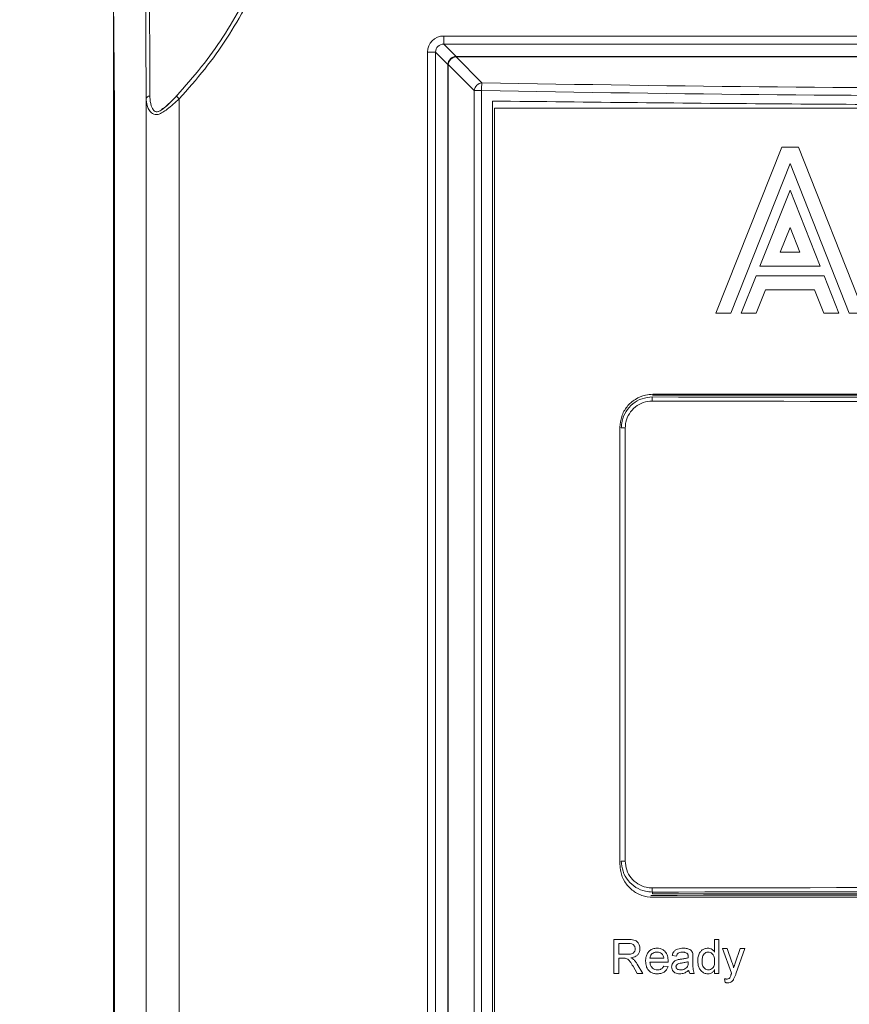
# Model space of a CAD drawing. Header units: millimetres. Extents: x 0 to 2100, y 0 to 1485.
# Tile 46 of 118: x 293 to 356, y 1172 to 1246. Entities that reach past the tile are written whole.
import ezdxf

# ---------------------------------------------------------------- set-up
doc = ezdxf.new("R2010")
doc.units = ezdxf.units.MM
doc.header["$LTSCALE"] = 5
doc.styles.add('SLDTEXTSTYLE1', font='TXT', dxfattribs={"width": 0.75})
doc.dimstyles.new('SLDDIMSTYLE0', dxfattribs={"dimtxt": 12.5, "dimasz": 15, "dimexe": 0, "dimexo": 0.0625, "dimgap": 3.125, "dimtad": 1, "dimdec": 0, "dimlfac": 0.8, "dimrnd": 1e-09, "dimzin": 12, "dimdsep": 46, "dimtxsty": 'SLDTEXTSTYLE1', "dimblk1": 'CLOSED', "dimblk2": 'CLOSED', "dimsah": 1, "dimcen": 0.09, "dimadec": 0, "dimazin": 3, "dimtfac": 1, "dimtofl": 0, "dimtmove": 0, "dimatfit": 3, "dimldrblk": 'CLOSED', "dimfxl": 0, "dimfrac": 2, "dimtolj": 1, "dimtzin": 12, "dimarcsym": 0})

# ---------------------------------------------------------------- blocks, each defined once
blk = doc.blocks.new('_CLOSED')
at = {"color": 0, "linetype": 'ByBlock', "lineweight": -2}
for p, q in [((-1, 0.166667), (0, 0)), ((-1, 0.166667), (-1, -0.166667)), ((0, 0), (-1, -0.166667)), ((0, 0), (-1, 0))]:
    blk.add_line(p, q, dxfattribs=at)
blk = doc.blocks.new('_D')
at = {"color": 7, "linetype": 'Continuous', "lineweight": 0}
for p, q in [((301.238, 1337.425), (244.988, 1337.425)), ((249.988, 753.622), (249.988, 1337.425)), ((315.85, 753.622), (244.988, 753.622))]:
    blk.add_line(p, q, dxfattribs=at)
at = {"color": 7, "linetype": 'Continuous', "lineweight": 0, "xscale": 15, "yscale": 15}
for p, rotation in [((249.988, 1337.425, -164.067), 90.0000000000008), ((249.988, 753.622, -164.067), 270.0000000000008)]:
    blk.add_blockref('_CLOSED', p, dxfattribs=dict(at, rotation=rotation))
at = {"color": 7, "linetype": 'Continuous', "lineweight": 0, "insert": (233.875, 1031.669), "char_height": 12.5, "attachment_point": 1, "rotation": 90, "style": 'SLDTEXTSTYLE1'}
blk.add_mtext('467', dxfattribs=at)

msp = doc.modelspace()

# ---------------------------------------------------------------- linework, layer by layer
at = {"color": 7, "linetype": 'Continuous', "lineweight": 15}
for p, q in [((299.988, 1249.559), (300.049, 1242.62)), ((299.989, 1053.761), (299.989, 1247.869)), ((300.054, 1240.66), (299.991, 1247.866)), ((325.033, 1244.63), (325.033, 1245.245)), ((325.033, 1245.245), (420.494, 1245.245)), ((325.033, 1244.63), (325.967, 1243.695)), ((420.494, 1244.63), (325.033, 1244.63)), ((323.802, 1070.176), (323.802, 1244.014)), ((324.417, 1244.014), (323.802, 1244.014)), ((325.351, 1243.08), (324.417, 1244.014)), ((324.417, 1244.014), (324.417, 1070.176)), ((325.967, 1243.671), (325.967, 1243.695)), ((325.967, 1243.695), (419.56, 1243.695)), ((419.56, 1243.671), (325.967, 1243.671)), ((325.967, 1243.671), (327.934, 1241.704)), ((325.351, 1243.08), (325.376, 1243.08)), ((325.351, 1070.976), (325.351, 1243.08)), ((327.343, 1241.113), (325.376, 1243.08)), ((325.376, 1243.08), (325.376, 1070.976)), ((327.343, 1241.113), (327.9, 1241.113)), ((327.343, 1077.53), (327.343, 1241.113)), ((327.9, 1241.113), (327.9, 1077.53)), ((302.477, 795.69), (302.477, 1240.486)), ((304.759, 1240.691), (304.977, 1240.486)), ((304.977, 1240.486), (304.977, 795.69)), ((300.059, 1239.756), (300.059, 1060.874)), ((328.73, 1078.688), (328.73, 1240.316)), ((328.889, 1078.835), (328.889, 1239.774)), ((416.639, 1239.774), (328.889, 1239.774)), ((345.674, 1224.231), (350.661, 1236.831)), ((350.661, 1236.831), (351.921, 1236.831)), ((351.921, 1236.831), (356.909, 1224.231)), ((351.291, 1235.569), (346.803, 1224.231)), ((355.779, 1224.231), (351.291, 1235.569)), ((349.006, 1227.801), (351.291, 1233.572)), ((351.291, 1233.572), (353.576, 1227.801)), ((350.551, 1228.851), (351.291, 1230.719)), ((351.291, 1230.719), (352.031, 1228.851)), ((352.031, 1228.851), (350.551, 1228.851)), ((353.576, 1227.801), (349.006, 1227.801)), ((347.593, 1224.231), (348.715, 1227.066)), ((348.715, 1227.066), (353.867, 1227.066)), ((353.867, 1227.066), (354.989, 1224.231)), ((349.429, 1226.016), (348.723, 1224.231)), ((353.153, 1226.016), (349.429, 1226.016)), ((353.86, 1224.231), (353.153, 1226.016)), ((346.803, 1224.231), (345.674, 1224.231)), ((348.723, 1224.231), (347.593, 1224.231)), ((354.989, 1224.231), (353.86, 1224.231)), ((356.909, 1224.231), (355.779, 1224.231)), ((404.676, 1218.02), (340.851, 1218.02)), ((404.639, 1218.087), (340.889, 1218.087)), ((338.389, 1215.587), (338.389, 1182.462)), ((338.795, 1215.535), (338.495, 1215.535)), ((338.795, 1215.535), (338.795, 1182.71)), ((338.795, 1182.71), (338.495, 1182.71)), ((340.851, 1180.359), (340.851, 1180.226)), ((340.851, 1180.226), (404.676, 1180.226)), ((340.889, 1179.962), (404.639, 1179.962)), ((339.049, 1176.763), (337.935, 1176.763)), ((337.935, 1176.763), (337.935, 1174.194)), ((338.297, 1175.643), (338.297, 1176.466)), ((338.297, 1176.466), (339.063, 1176.466)), ((345.903, 1176.763), (345.574, 1176.763)), ((345.574, 1176.763), (345.574, 1175.814)), ((345.903, 1174.194), (345.903, 1176.763)), ((338.985, 1175.643), (338.297, 1175.643)), ((342.347, 1175.544), (342.676, 1175.511)), ((346.515, 1176.071), (346.167, 1176.071)), ((346.167, 1176.071), (346.858, 1174.21)), ((346.883, 1175.041), (346.515, 1176.071)), ((347.517, 1176.071), (347.134, 1174.977)), ((347.191, 1174.15), (347.863, 1176.071)), ((347.863, 1176.071), (347.517, 1176.071)), ((338.297, 1174.194), (338.297, 1175.347)), ((338.297, 1175.347), (338.668, 1175.347)), ((339.386, 1174.736), (339.706, 1174.194)), ((340.121, 1174.194), (339.699, 1174.903)), ((341.721, 1175.347), (340.668, 1175.347)), ((340.668, 1175.05), (342.049, 1175.05)), ((342.04, 1174.721), (341.718, 1174.754)), ((343.565, 1175.083), (343.564, 1174.988)), ((343.928, 1175.009), (343.928, 1175.411)), ((337.935, 1174.194), (338.297, 1174.194)), ((339.706, 1174.194), (340.121, 1174.194)), ((343.697, 1174.194), (344.026, 1174.194)), ((345.574, 1174.478), (345.574, 1174.194)), ((345.574, 1174.194), (345.903, 1174.194)), ((346.331, 1173.794), (346.364, 1173.507))]:
    msp.add_line(p, q, dxfattribs=at)
at = {"color": 8, "linetype": 'Continuous', "lineweight": 15}
msp.add_line((300.058, 1240.692), (300.054, 1240.66), dxfattribs=at)
at = {"color": 7, "linetype": 'Continuous', "lineweight": 15}
for centre, radius, start, end in [((325.989, 1243.058), 0.638, 91.99808, 178.00192), ((326.048, 1242.999), 0.676, 96.84568, 173.15432), ((328.015, 1241.032), 0.676, 96.84568, 173.15432), ((333.194, 1241.103), 5.294, 173.48695, 179.89399), ((302.731, 1240.432), 0.26, 85.24812, 167.94477), ((343.125, 1217.643), 2.287, 173.8719, 181.70201), ((343.125, 1180.603), 2.287, 178.29799, 186.1281)]:
    msp.add_arc(centre, radius, start, end, dxfattribs=at)
for centre, major_axis, ratio, start_param, end_param in [((325.071, 1243.976), (-0.911, 0.911), 0.970288, 5.512866, 7.053504), ((325.071, 1243.976), (0.482, -0.482), 0.916626, 2.371274, 3.911912), ((300.024, 1239.756), (0, 4.05), 0.008727, 4.712389, 5.497787), ((372.764, 1524.13), (820.85, 0), 0.345302, 4.657707, 4.767071), ((372.764, 1524.721), (820.225, 0), 0.345565, 4.657707, 4.767071), ((372.764, 1260.88), (827.25, 0), 0.052388, 4.673788, 4.75099), ((372.764, 1261.192), (826.937, 0), 0.052408, 4.673788, 4.75099), ((372.764, 1137.366), (827.25, 0), 0.052388, 1.532196, 1.609397), ((372.764, 1137.154), (820.225, 0), 0.052408, 1.531742, 1.609851), ((372.764, 1137.053), (826.937, 0), 0.052408, 1.532196, 1.609397)]:
    msp.add_ellipse(centre, major_axis=major_axis, ratio=ratio, start_param=start_param, end_param=end_param, dxfattribs=at)
at = {"color": 8, "linetype": 'Continuous', "lineweight": 15}
msp.add_ellipse((300.032, 1238.185), major_axis=(0, 3.5), ratio=0.008727, start_param=5.198421, end_param=5.497787, dxfattribs=at)
at = {"color": 7, "linetype": 'Continuous', "lineweight": 15}
for points, knots in [([(313.263, 1256.255), (312.957, 1255.048), (312.193, 1252.038), (310.143, 1247.432), (307.565, 1243.398), (305.636, 1241.227), (304.977, 1240.486)], [0, 0, 0, 0, 0.2071828, 0.516646, 0.8350404, 1, 1, 1, 1]), ([(304.759, 1240.691), (305.411, 1241.425), (307.286, 1243.538), (309.862, 1247.524), (311.665, 1251.639), (312.54, 1254.515), (312.801, 1255.593), (312.888, 1255.955)], [0, 0, 0, 0, 0.1684414, 0.4844893, 0.8096748, 0.9360814, 1, 1, 1, 1]), ([(302.477, 1240.486), (302.472, 1241.227), (302.455, 1243.358), (302.432, 1247.383), (302.416, 1251.593), (302.41, 1254.217), (302.408, 1255.002)], [0, 0, 0, 0, 0.177664, 0.51095, 0.853877, 1, 1, 1, 1]), ([(302.702, 1255.077), (302.704, 1254.3), (302.71, 1251.75), (302.724, 1247.574), (302.746, 1243.577), (302.751, 1241.425), (302.753, 1240.691)], [0, 0, 0, 0, 0.14613, 0.479439, 0.822364, 1, 1, 1, 1]), ([(304.977, 1240.486), (304.677, 1240.21), (304.265, 1239.833), (303.725, 1239.448), (303.406, 1239.295), (303.139, 1239.276), (302.9, 1239.368), (302.623, 1239.676), (302.494, 1240.094), (302.481, 1240.408), (302.477, 1240.486)], [0, 0, 0, 0, 0.260238, 0.356024, 0.454887, 0.522332, 0.589189, 0.701894, 0.926438, 1, 1, 1, 1]), ([(302.753, 1240.691), (302.755, 1240.614), (302.763, 1240.306), (302.854, 1239.905), (303.045, 1239.59), (303.214, 1239.494), (303.331, 1239.501), (303.485, 1239.546), (303.692, 1239.672), (304.152, 1240.055), (304.501, 1240.42), (304.759, 1240.691)], [0, 0, 0, 0, 0.078364, 0.31294, 0.422026, 0.480978, 0.531792, 0.538667, 0.629635, 0.725535, 1, 1, 1, 1]), ([(304.763, 1240.699), (304.729, 1240.662), (304.493, 1240.405), (304.118, 1240.019), (303.773, 1239.765), (303.646, 1239.671)], [0, 0, 0, 0, 0.095452, 0.667678, 1, 1, 1, 1]), ([(328.73, 1240.316), (336.063, 1240.233), (350.728, 1240.066), (372.752, 1240.003), (394.783, 1240.066), (409.457, 1240.233), (416.797, 1240.316)], [0, 0, 0, 0, 0.249927, 0.499853, 0.749831, 1, 1, 1, 1]), ([(338.389, 1215.587), (338.416, 1215.867), (338.471, 1216.429), (338.902, 1217.178), (339.535, 1217.743), (340.238, 1218.044), (340.704, 1218.074), (340.889, 1218.087)], [0, 0, 0, 0, 0.214469, 0.428935, 0.64349, 0.858221, 1, 1, 1, 1]), ([(338.495, 1215.535), (338.507, 1215.71), (338.536, 1216.147), (338.819, 1216.809), (339.352, 1217.405), (340.057, 1217.81), (340.586, 1217.861), (340.851, 1217.887)], [0, 0, 0, 0, 0.141723, 0.356123, 0.570694, 0.785343, 1, 1, 1, 1]), ([(340.839, 1217.575), (340.609, 1217.553), (340.15, 1217.508), (339.538, 1217.158), (339.076, 1216.64), (338.83, 1216.066), (338.805, 1215.687), (338.795, 1215.535)], [0, 0, 0, 0, 0.214686, 0.429358, 0.643929, 0.858303, 1, 1, 1, 1]), ([(340.889, 1179.962), (340.607, 1179.989), (340.045, 1180.045), (339.295, 1180.476), (338.73, 1181.111), (338.431, 1181.814), (338.401, 1182.278), (338.389, 1182.462)], [0, 0, 0, 0, 0.214906, 0.429815, 0.644659, 0.85934, 1, 1, 1, 1]), ([(340.851, 1180.359), (340.675, 1180.371), (340.236, 1180.399), (339.574, 1180.682), (338.978, 1181.214), (338.573, 1181.918), (338.521, 1182.446), (338.495, 1182.71)], [0, 0, 0, 0, 0.1429317, 0.3573858, 0.5716517, 0.785823, 1, 1, 1, 1]), ([(338.795, 1182.71), (338.817, 1182.481), (338.862, 1182.023), (339.214, 1181.412), (339.731, 1180.951), (340.306, 1180.706), (340.687, 1180.681), (340.839, 1180.671)], [0, 0, 0, 0, 0.21414, 0.428293, 0.642568, 0.85705, 1, 1, 1, 1]), ([(339.91, 1176.07), (339.901, 1176.167), (339.883, 1176.337), (339.765, 1176.538), (339.621, 1176.666), (339.381, 1176.755), (339.186, 1176.759), (339.049, 1176.763)], [0, 0, 0, 0, 0.227793, 0.401835, 0.539885, 0.677756, 1, 1, 1, 1]), ([(339.063, 1176.466), (339.138, 1176.463), (339.255, 1176.457), (339.401, 1176.389), (339.487, 1176.297), (339.54, 1176.184), (339.545, 1176.103), (339.548, 1176.062)], [0, 0, 0, 0, 0.312638, 0.487299, 0.662951, 0.829785, 1, 1, 1, 1]), ([(339.548, 1176.062), (339.541, 1176.001), (339.53, 1175.897), (339.45, 1175.772), (339.34, 1175.689), (339.178, 1175.648), (339.056, 1175.645), (338.985, 1175.643)], [0, 0, 0, 0, 0.229564, 0.385101, 0.541233, 0.734744, 1, 1, 1, 1]), ([(339.229, 1175.38), (339.36, 1175.407), (339.56, 1175.45), (339.772, 1175.629), (339.88, 1175.815), (339.907, 1175.97), (339.91, 1176.055), (339.91, 1176.07)], [0, 0, 0, 0, 0.368489, 0.564546, 0.760629, 0.959147, 1, 1, 1, 1]), ([(341.206, 1176.104), (341.099, 1176.095), (340.903, 1176.08), (340.652, 1175.932), (340.473, 1175.729), (340.356, 1175.448), (340.345, 1175.237), (340.338, 1175.117)], [0, 0, 0, 0, 0.21513, 0.394773, 0.574206, 0.757341, 1, 1, 1, 1]), ([(340.668, 1175.347), (340.677, 1175.405), (340.694, 1175.514), (340.786, 1175.648), (340.911, 1175.745), (341.056, 1175.8), (341.158, 1175.805), (341.204, 1175.808)], [0, 0, 0, 0, 0.2247544, 0.4168174, 0.6081659, 0.8237917, 1, 1, 1, 1]), ([(341.204, 1175.808), (341.242, 1175.806), (341.336, 1175.801), (341.479, 1175.755), (341.562, 1175.684), (341.601, 1175.65)], [0, 0, 0, 0, 0.256512, 0.650716, 1, 1, 1, 1]), ([(342.051, 1175.135), (342.043, 1175.266), (342.029, 1175.492), (341.89, 1175.784), (341.689, 1175.98), (341.448, 1176.09), (341.282, 1176.099), (341.206, 1176.104)], [0, 0, 0, 0, 0.271321, 0.464146, 0.65773, 0.842398, 1, 1, 1, 1]), ([(341.601, 1175.65), (341.619, 1175.628), (341.666, 1175.571), (341.705, 1175.464), (341.716, 1175.382), (341.721, 1175.347)], [0, 0, 0, 0, 0.254528, 0.673244, 1, 1, 1, 1]), ([(343.197, 1176.104), (343.052, 1176.095), (342.836, 1176.081), (342.577, 1175.957), (342.416, 1175.785), (342.372, 1175.631), (342.347, 1175.544)], [0, 0, 0, 0, 0.388504, 0.573963, 0.761399, 1, 1, 1, 1]), ([(342.676, 1175.511), (342.695, 1175.563), (342.724, 1175.648), (342.81, 1175.739), (342.945, 1175.802), (343.059, 1175.805), (343.138, 1175.808)], [0, 0, 0, 0, 0.272383, 0.439754, 0.607794, 1, 1, 1, 1]), ([(343.138, 1175.808), (343.169, 1175.807), (343.23, 1175.805), (343.338, 1175.788), (343.424, 1175.752), (343.471, 1175.716), (343.48, 1175.708)], [0, 0, 0, 0, 0.253428, 0.507272, 0.901117, 1, 1, 1, 1]), ([(343.912, 1175.692), (343.896, 1175.747), (343.867, 1175.844), (343.762, 1175.968), (343.586, 1176.061), (343.387, 1176.1), (343.245, 1176.103), (343.197, 1176.104)], [0, 0, 0, 0, 0.1889723, 0.3330999, 0.5288061, 0.8404565, 1, 1, 1, 1]), ([(343.48, 1175.708), (343.499, 1175.687), (343.535, 1175.645), (343.561, 1175.556), (343.564, 1175.492), (343.565, 1175.456)], [0, 0, 0, 0, 0.3031695, 0.6051145, 1, 1, 1, 1]), ([(343.565, 1175.456), (343.565, 1175.45), (343.565, 1175.437), (343.564, 1175.411), (343.564, 1175.392), (343.564, 1175.38)], [0, 0, 0, 0, 0.250248, 0.50044, 1, 1, 1, 1]), ([(343.928, 1175.411), (343.927, 1175.435), (343.927, 1175.482), (343.925, 1175.576), (343.917, 1175.646), (343.912, 1175.692)], [0, 0, 0, 0, 0.25045, 0.500915, 1, 1, 1, 1]), ([(345.067, 1176.104), (344.98, 1176.096), (344.806, 1176.079), (344.583, 1175.945), (344.408, 1175.731), (344.308, 1175.45), (344.296, 1175.236), (344.29, 1175.131)], [0, 0, 0, 0, 0.185805, 0.373096, 0.54026, 0.77347, 1, 1, 1, 1]), ([(344.619, 1175.132), (344.624, 1175.241), (344.631, 1175.409), (344.72, 1175.618), (344.834, 1175.734), (344.964, 1175.798), (345.048, 1175.805), (345.088, 1175.808)], [0, 0, 0, 0, 0.353783, 0.539483, 0.726454, 0.870068, 1, 1, 1, 1]), ([(345.574, 1175.814), (345.516, 1175.886), (345.42, 1176.005), (345.23, 1176.093), (345.118, 1176.101), (345.067, 1176.104)], [0, 0, 0, 0, 0.45072, 0.744756, 1, 1, 1, 1]), ([(345.088, 1175.808), (345.139, 1175.802), (345.241, 1175.792), (345.372, 1175.712), (345.482, 1175.588), (345.563, 1175.381), (345.57, 1175.211), (345.574, 1175.107)], [0, 0, 0, 0, 0.1589136, 0.3187896, 0.4685752, 0.6750784, 1, 1, 1, 1]), ([(338.668, 1175.347), (338.683, 1175.347), (338.713, 1175.347), (338.772, 1175.345), (338.817, 1175.339), (338.846, 1175.335)], [0, 0, 0, 0, 0.250264, 0.500558, 1, 1, 1, 1]), ([(338.846, 1175.335), (338.901, 1175.314), (339.022, 1175.267), (339.152, 1175.105), (339.271, 1174.924), (339.347, 1174.799), (339.386, 1174.736)], [0, 0, 0, 0, 0.208581, 0.467053, 0.733232, 1, 1, 1, 1]), ([(339.429, 1175.253), (339.414, 1175.266), (339.383, 1175.291), (339.317, 1175.335), (339.264, 1175.362), (339.229, 1175.38)], [0, 0, 0, 0, 0.251117, 0.50232, 1, 1, 1, 1]), ([(339.699, 1174.903), (339.68, 1174.935), (339.641, 1174.998), (339.557, 1175.12), (339.48, 1175.2), (339.429, 1175.253)], [0, 0, 0, 0, 0.250613, 0.501321, 1, 1, 1, 1]), ([(340.338, 1175.117), (340.347, 1174.983), (340.361, 1174.759), (340.506, 1174.472), (340.705, 1174.286), (340.956, 1174.177), (341.133, 1174.167), (341.223, 1174.161)], [0, 0, 0, 0, 0.269519, 0.454611, 0.640526, 0.816127, 1, 1, 1, 1]), ([(341.229, 1174.458), (341.162, 1174.463), (341.027, 1174.474), (340.858, 1174.579), (340.744, 1174.724), (340.685, 1174.885), (340.673, 1174.997), (340.668, 1175.05)], [0, 0, 0, 0, 0.219622, 0.44189, 0.631024, 0.821842, 1, 1, 1, 1]), ([(341.223, 1174.161), (341.342, 1174.169), (341.543, 1174.183), (341.794, 1174.32), (341.959, 1174.5), (342.014, 1174.649), (342.04, 1174.721)], [0, 0, 0, 0, 0.330702, 0.558274, 0.786321, 1, 1, 1, 1]), ([(341.718, 1174.754), (341.681, 1174.69), (341.618, 1174.58), (341.453, 1174.484), (341.324, 1174.461), (341.245, 1174.458), (341.229, 1174.458)], [0, 0, 0, 0, 0.35967, 0.611114, 0.918377, 1, 1, 1, 1]), ([(342.049, 1175.05), (342.049, 1175.057), (342.05, 1175.071), (342.05, 1175.1), (342.05, 1175.121), (342.051, 1175.135)], [0, 0, 0, 0, 0.250001, 0.500002, 1, 1, 1, 1]), ([(342.75, 1175.224), (342.664, 1175.192), (342.523, 1175.138), (342.385, 1174.978), (342.323, 1174.831), (342.317, 1174.733), (342.314, 1174.692)], [0, 0, 0, 0, 0.367435, 0.601377, 0.834962, 1, 1, 1, 1]), ([(342.314, 1174.692), (342.319, 1174.629), (342.33, 1174.501), (342.428, 1174.343), (342.573, 1174.226), (342.746, 1174.169), (342.871, 1174.164), (342.928, 1174.161)], [0, 0, 0, 0, 0.205878, 0.414435, 0.590323, 0.811189, 1, 1, 1, 1]), ([(342.643, 1174.71), (342.646, 1174.737), (342.651, 1174.789), (342.695, 1174.857), (342.765, 1174.915), (342.894, 1174.957), (343.001, 1174.972), (343.07, 1174.981)], [0, 0, 0, 0, 0.140504, 0.281914, 0.419033, 0.624711, 1, 1, 1, 1]), ([(343.004, 1174.458), (342.946, 1174.461), (342.856, 1174.465), (342.743, 1174.517), (342.681, 1174.579), (342.647, 1174.647), (342.645, 1174.69), (342.643, 1174.71)], [0, 0, 0, 0, 0.350169, 0.544993, 0.740896, 0.876555, 1, 1, 1, 1]), ([(343.021, 1175.272), (342.998, 1175.269), (342.953, 1175.263), (342.862, 1175.249), (342.795, 1175.234), (342.75, 1175.224)], [0, 0, 0, 0, 0.25006, 0.500133, 1, 1, 1, 1]), ([(343.515, 1174.727), (343.477, 1174.677), (343.402, 1174.578), (343.23, 1174.486), (343.092, 1174.46), (343.015, 1174.458), (343.004, 1174.458)], [0, 0, 0, 0, 0.307638, 0.614853, 0.945136, 1, 1, 1, 1]), ([(343.564, 1175.38), (343.52, 1175.366), (343.431, 1175.338), (343.25, 1175.303), (343.112, 1175.284), (343.021, 1175.272)], [0, 0, 0, 0, 0.2504965, 0.5009193, 1, 1, 1, 1]), ([(343.07, 1174.981), (343.112, 1174.986), (343.196, 1174.998), (343.362, 1175.025), (343.484, 1175.06), (343.565, 1175.083)], [0, 0, 0, 0, 0.250534, 0.501114, 1, 1, 1, 1]), ([(343.564, 1174.988), (343.563, 1174.965), (343.562, 1174.92), (343.554, 1174.831), (343.531, 1174.769), (343.515, 1174.727)], [0, 0, 0, 0, 0.25237, 0.504936, 1, 1, 1, 1]), ([(344.026, 1174.194), (344, 1174.26), (343.948, 1174.39), (343.929, 1174.668), (343.928, 1174.874), (343.928, 1175.009)], [0, 0, 0, 0, 0.253816, 0.507661, 1, 1, 1, 1]), ([(344.29, 1175.131), (344.302, 1174.975), (344.323, 1174.724), (344.497, 1174.42), (344.71, 1174.239), (344.917, 1174.167), (345.035, 1174.163), (345.068, 1174.161)], [0, 0, 0, 0, 0.334501, 0.538314, 0.743185, 0.9285, 1, 1, 1, 1]), ([(345.102, 1174.458), (345.052, 1174.463), (344.952, 1174.473), (344.821, 1174.555), (344.716, 1174.674), (344.631, 1174.869), (344.624, 1175.029), (344.619, 1175.132)], [0, 0, 0, 0, 0.16096, 0.322597, 0.484719, 0.671132, 1, 1, 1, 1]), ([(345.574, 1175.107), (345.569, 1175.002), (345.561, 1174.841), (345.468, 1174.641), (345.348, 1174.523), (345.217, 1174.464), (345.133, 1174.459), (345.102, 1174.458)], [0, 0, 0, 0, 0.346078, 0.533202, 0.72131, 0.895845, 1, 1, 1, 1]), ([(347.011, 1174.628), (347.002, 1174.663), (346.983, 1174.733), (346.943, 1174.871), (346.907, 1174.973), (346.883, 1175.041)], [0, 0, 0, 0, 0.250072, 0.500161, 1, 1, 1, 1]), ([(347.134, 1174.977), (347.113, 1174.919), (347.083, 1174.832), (347.042, 1174.716), (347.021, 1174.658), (347.011, 1174.628)], [0, 0, 0, 0, 0.4999974, 0.7499985, 1, 1, 1, 1]), ([(342.928, 1174.161), (342.991, 1174.164), (343.154, 1174.173), (343.388, 1174.264), (343.533, 1174.375), (343.598, 1174.425)], [0, 0, 0, 0, 0.25521, 0.665031, 1, 1, 1, 1]), ([(343.598, 1174.425), (343.603, 1174.404), (343.612, 1174.362), (343.638, 1174.282), (343.674, 1174.229), (343.697, 1174.194)], [0, 0, 0, 0, 0.252097, 0.504574, 1, 1, 1, 1]), ([(345.068, 1174.161), (345.137, 1174.167), (345.274, 1174.179), (345.458, 1174.297), (345.535, 1174.417), (345.574, 1174.478)], [0, 0, 0, 0, 0.325413, 0.654956, 1, 1, 1, 1]), ([(346.832, 1174.133), (346.826, 1174.114), (346.813, 1174.074), (346.786, 1173.994), (346.761, 1173.937), (346.744, 1173.899)], [0, 0, 0, 0, 0.25059, 0.501179, 1, 1, 1, 1]), ([(346.858, 1174.21), (346.856, 1174.204), (346.851, 1174.191), (346.842, 1174.166), (346.836, 1174.146), (346.832, 1174.133)], [0, 0, 0, 0, 0.250012, 0.500027, 1, 1, 1, 1]), ([(347.015, 1173.753), (347.032, 1173.785), (347.066, 1173.85), (347.124, 1173.982), (347.164, 1174.083), (347.191, 1174.15)], [0, 0, 0, 0, 0.250574, 0.501, 1, 1, 1, 1]), ([(346.496, 1173.766), (346.482, 1173.767), (346.454, 1173.768), (346.399, 1173.776), (346.358, 1173.787), (346.331, 1173.794)], [0, 0, 0, 0, 0.251241, 0.502421, 1, 1, 1, 1]), ([(346.364, 1173.507), (346.381, 1173.502), (346.414, 1173.492), (346.48, 1173.475), (346.532, 1173.472), (346.566, 1173.47)], [0, 0, 0, 0, 0.2506602, 0.5014458, 1, 1, 1, 1]), ([(346.744, 1173.899), (346.73, 1173.879), (346.702, 1173.839), (346.642, 1173.791), (346.569, 1173.769), (346.519, 1173.767), (346.496, 1173.766)], [0, 0, 0, 0, 0.245551, 0.492532, 0.768729, 1, 1, 1, 1]), ([(346.566, 1173.47), (346.626, 1173.474), (346.736, 1173.483), (346.888, 1173.574), (346.967, 1173.675), (347.007, 1173.741), (347.015, 1173.753)], [0, 0, 0, 0, 0.319779, 0.583986, 0.921611, 1, 1, 1, 1])]:
    msp.add_open_spline(points, degree=3, knots=knots, dxfattribs=at)

# ---------------------------------------------------------------- dimensions: what is measured, and where the dimension line sits
at = {"color": 7, "linetype": 'Continuous', "lineweight": 0}
dim = msp.add_linear_dim(base=(249.988, 1337.425), p1=(320.85, 753.622), p2=(306.238, 1337.425), angle=90, dimstyle='SLDDIMSTYLE0', dxfattribs=at)
dim.commit()
dim.dimension.update_dxf_attribs({"geometry": '_D', "text_midpoint": (249.988, 1045.524), "dimtype": 160})

doc.saveas('drawing.dxf')
